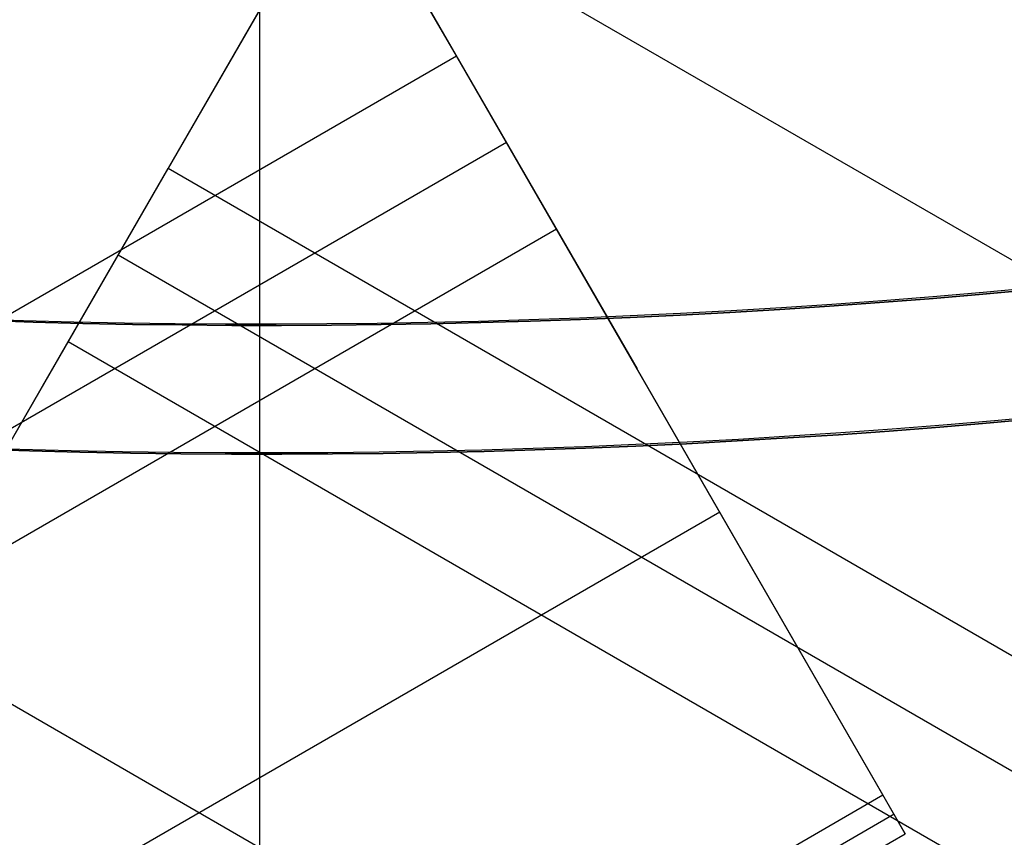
# Model space of a CAD drawing. Extents: x 12963 to 14406, y -2067 to -815.
# Tile 8 of 68: x 13682.18 to 13689.83, y -1682.81 to -1676.47. Entities that reach past the tile are written whole.
import ezdxf

# ---------------------------------------------------------------- set-up
doc = ezdxf.new("R2010")
doc.units = 0
doc.layers.get('0').update_dxf_attribs({"linetype": 'CONTINUOUS'})
doc.layers.add('COLOR', color=7, linetype='CONTINUOUS')

msp = doc.modelspace()

# ---------------------------------------------------------------- linework, layer by layer
for p, q in [((13681.63096591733, -1669.911370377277, 55.32807901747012), (13689.0641219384, -1682.785974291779, 51.89592044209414)), ((13680.12751710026, -1683.180594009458, 80.01480223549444), (13687.5180747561, -1670.379772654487, 76.60231288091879)), ((13682.75547280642, -1671.859073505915, 52.85821474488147), (13686.98004501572, -1679.17624721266, 52.85821457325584)), ((13685.57742451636, -1676.746837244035, 51.94053995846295), (13682.91798670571, -1672.140555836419, 52.68120646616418)), ((13685.99806291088, -1673.012510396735, 75.7388421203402), (13683.33862510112, -1677.618791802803, 76.47950862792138)), ((13682.36520386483, -1679.304806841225, 77.38020536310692), (13685.83336380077, -1673.297777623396, 77.38020522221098)), ((13684.66834400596, -1675.315651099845, 76.10917537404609), (14351.49886922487, -2060.310434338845, 76.10917537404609)), ((13018.74689929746, -2061.741620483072, 51.94053995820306), (13685.57742451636, -1676.746837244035, 51.94053995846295)), ((13686.35404576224, -1678.091984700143, 51.09465298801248), (13685.57742451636, -1676.746837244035, 51.94053995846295)), ((13683.71032041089, -1676.974996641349, 78.36049159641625), (13683.71032039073, -1676.974996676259, 76.37598966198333)), ((13685.96573513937, -1677.41941097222, 51.51759647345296), (13019.13537038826, -2062.414101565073, 51.51759647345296)), ((13682.56200385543, -1678.963939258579, 77.3253955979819), (13683.33862510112, -1677.618791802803, 76.47950862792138)), ((13683.33862510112, -1677.618791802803, 76.47950862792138), (14350.16915031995, -2062.61357504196, 76.47950862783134)), ((13686.35404576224, -1678.091984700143, 51.09465298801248), (13019.58218006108, -2063.052900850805, 51.09465298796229)), ((13688.89009692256, -1682.484554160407, 50.38835026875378), (13686.35404576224, -1678.091984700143, 51.09465298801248)), ((13682.95031447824, -1678.29136553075, 76.90245211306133), (14349.78083969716, -2063.28614876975, 76.90245211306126)), ((13679.90256604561, -1683.570220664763, 78.06606210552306), (13682.56200385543, -1678.963939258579, 77.3253955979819)), ((13682.56200385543, -1678.963939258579, 77.3253955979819), (14349.36186909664, -2063.941020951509, 77.32539559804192)), ((13687.62207134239, -1680.288269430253, 50.74150162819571), (13021.73614802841, -2064.737686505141, 50.74150162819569)), ((13681.23228495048, -1681.267079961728, 77.69572885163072), (14347.1917246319, -2065.758941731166, 77.69572885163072)), ((13027.25572412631, -2064.47933739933, 50.38835026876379), (13688.89009692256, -1682.484554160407, 50.38835026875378)), ((13689.0641219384, -1682.785974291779, 51.89592044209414), (13688.89009692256, -1682.484554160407, 50.38835026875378)), ((13688.97710943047, -1682.635264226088, 51.14213535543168), (13027.34273662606, -2064.630047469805, 51.14213535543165)), ((13027.42974912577, -2064.780757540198, 51.89592044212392), (13689.0641219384, -1682.785974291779, 51.89592044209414))]:
    msp.add_line(p, q)
at = {"extrusion": (0.112475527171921, 0.194813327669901, 0.9743700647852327)}
msp.add_lwpolyline([(-12693.92521337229, -5351.365580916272), (-12694.43576296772, -5351.056612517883), (-12694.94430877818, -5350.742947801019), (-12695.45079038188, -5350.424605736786), (-12695.95514755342, -5350.101606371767), (-12696.45732028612, -5349.773970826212), (-12696.9572488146, -5349.441721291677), (-12697.45487363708, -5349.104881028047), (-12697.95013553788, -5348.763474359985), (-12698.44297560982, -5348.417526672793), (-12698.93333527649, -5348.067064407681), (-12699.42115631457, -5347.712115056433), (-12699.90638087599, -5347.352707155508), (-12700.38895150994, -5346.988870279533), (-12700.86881118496, -5346.620635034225), (-12701.34590331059, -5346.248033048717), (-12701.82017175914, -5345.871096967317), (-12702.29156088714, -5345.489860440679), (-12702.76001555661, -5345.104358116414), (-12703.22548115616, -5344.714625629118), (-12703.68790362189, -5344.320699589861), (-12704.14722945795, -5343.922617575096), (-12704.60340575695, -5343.52041811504), (-12705.05638022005, -5343.114140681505), (-12705.5061011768, -5342.703825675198), (-12705.95251760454, -5342.289514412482), (-12706.39557914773, -5341.871249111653), (-12706.83523613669, -5341.449072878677), (-12707.27143960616, -5341.023029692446), (-12707.70414131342, -5340.59316438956), (-12708.13329375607, -5340.159522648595), (-12708.55885018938, -5339.722150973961), (-12708.98076464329, -5339.281096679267), (-12709.39899193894, -5338.836407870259), (-12709.81348770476, -5338.388133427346), (-12710.22420839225, -5337.936322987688), (-12710.63111129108, -5337.481026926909), (-12711.03415454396, -5337.022296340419), (-12711.43329716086, -5336.560183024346), (-12711.82849903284, -5336.094739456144), (-12712.21972094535, -5335.626018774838), (-12712.60692459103, -5335.154074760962), (-12712.99007258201, -5334.678961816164), (-12713.36912846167, -5334.200734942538), (-12713.74405671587, -5333.719449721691), (-12714.11482278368, -5333.235162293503), (-12714.48139306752, -5332.747929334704), (-12714.84373494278, -5332.257808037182), (-12715.2018167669, -5331.764856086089), (-12715.55560788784, -5331.269131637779), (-12715.90507865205, -5330.770693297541), (-12716.25020041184, -5330.269600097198), (-12716.59094553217, -5329.765911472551), (-12716.9272873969, -5329.259687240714), (-12717.25920041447, -5328.75098757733), (-12717.58666002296, -5328.23987299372), (-12717.90964269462, -5327.726404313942), (-12718.22812593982, -5327.210642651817), (-12718.54208831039, -5326.692649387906), (-12718.85150940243, -5326.172486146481), (-12719.15636985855, -5325.650214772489), (-12719.45665136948, -5325.125897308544), (-12719.75233667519, -5324.59959597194), (-12720.04340956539, -5324.071373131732), (-12720.32985487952, -5323.541291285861), (-12720.61165850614, -5323.00941303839), (-12720.88880738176, -5322.475801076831), (-12721.16128948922, -5321.940518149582), (-12721.42909385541, -5321.403627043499), (-12721.69221054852, -5320.865190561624), (-12721.95063067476, -5320.325271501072), (-12722.20434637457, -5319.783932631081), (-12722.45335081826, -5319.241236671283), (-12722.69763820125, -5318.697246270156), (-12722.9372037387, -5318.152023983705), (-12723.17204365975, -5317.605632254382), (-12723.40215520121, -5317.058133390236), (-12723.62753660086, -5316.509589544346), (-12723.84818709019, -5315.960062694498), (-12724.06410688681, -5315.409614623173), (-12724.27529718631, -5314.858306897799), (-12724.48176015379, -5314.306200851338), (-12724.68349891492, -5313.753357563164), (-12724.8805175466, -5313.199837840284), (-12725.07282106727, -5312.645702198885), (-12725.26041542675, -5312.091010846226), (-12725.44330749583, -5311.535823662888), (-12725.62150505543, -5310.980200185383), (-12725.79501678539, -5310.424199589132), (-12725.96385225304, -5309.867880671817), (-12726.12802190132, -5309.311301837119), (-12726.28753703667, -5308.754521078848), (-12726.44240981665, -5308.197595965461), (-12726.59265323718, -5307.640583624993), (-12726.73828111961, -5307.083540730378), (-12726.87930809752, -5306.526523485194), (-12727.01574960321, -5305.969587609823), (-12727.14762185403, -5305.41278832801), (-12727.2749418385, -5304.856180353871), (-12727.39772730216, -5304.299817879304), (-12727.5159967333, -5303.74375456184), (-12727.6297693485, -5303.188043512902), (-12727.73906507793, -5302.632737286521), (-12727.84390455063, -5302.07788786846), (-12727.94430907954, -5301.523546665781), (-12728.04030064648, -5300.969764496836), (-12728.13190188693, -5300.416591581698), (-12728.21913607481, -5299.864077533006), (-12728.30202710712, -5299.312271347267), (-12728.38059948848, -5298.761221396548), (-12728.45487831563, -5298.210975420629), (-12728.52488926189, -5297.661580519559), (-12728.59065856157, -5297.113083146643), (-12728.65221299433, -5296.565529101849), (-12728.70957986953, -5296.018963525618), (-12728.76278701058, -5295.473430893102), (-12728.81186273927, -5294.9289750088), (-12728.85683586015, -5294.385639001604), (-12728.89773564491, -5293.843465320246), (-12728.93459181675, -5293.302495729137), (-12728.96743453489, -5292.762771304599), (-12728.99629437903, -5292.224332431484), (-12729.02120233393, -5291.687218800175), (-12729.04218977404, -5291.151469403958), (-12729.05928844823, -5290.617122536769), (-12729.07253046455, -5290.084215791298), (-12729.08194827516, -5289.552786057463), (-12729.0875746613, -5289.022869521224), (-12729.08944271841, -5288.494501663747), (-12729.08764350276, -5287.975960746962), (-12729.08222485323, -5287.455927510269), (-12729.07315547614, -5286.934435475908), (-12729.06040436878, -5286.411518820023), (-12729.04394083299, -5285.887212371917), (-12729.02373448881, -5285.36155161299), (-12728.99975528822, -5284.834572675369), (-12728.97197352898, -5284.306312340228), (-12728.94035986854, -5283.776808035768), (-12728.90488533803, -5283.246097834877), (-12728.8655213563, -5282.714220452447), (-12728.822239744, -5282.181215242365), (-12728.77501273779, -5281.647122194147), (-12728.72381300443, -5281.111981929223), (-12728.6686136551, -5280.575835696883), (-12728.60938825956, -5280.038725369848), (-12728.54611086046, -5279.500693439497), (-12728.47875598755, -5278.961783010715), (-12728.40729867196, -5278.422037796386), (-12728.33171446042, -5277.8815021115), (-12728.25197942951, -5277.340220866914), (-12728.16807019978, -5276.798239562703), (-12728.07996394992, -5276.255604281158), (-12727.98763843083, -5275.712361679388), (-12727.89107197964, -5275.168558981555), (-12727.79024353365, -5274.624243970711), (-12727.68513264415, -5274.079464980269), (-12727.57571949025, -5273.53427088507), (-12727.46198489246, -5272.988711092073), (-12727.34391032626, -5272.442835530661), (-12727.22147793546, -5271.896694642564), (-12727.09467054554, -5271.350339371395), (-12726.96347167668, -5270.803821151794), (-12726.82786555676, -5270.257191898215), (-12726.68783713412, -5269.710503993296), (-12726.54337209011, -5269.163810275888), (-12726.39445685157, -5268.617164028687), (-12726.24107860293, -5268.070618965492), (-12726.08322529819, -5267.524229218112), (-12725.92088567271, -5266.978049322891), (-12725.75404925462, -5266.432134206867), (-12725.58270637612, -5265.886539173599), (-12725.40684818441, -5265.341319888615), (-12725.22646665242, -5264.796532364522), (-12725.0415545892, -5264.252232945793), (-12724.85210565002, -5263.708478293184), (-12724.6581143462, -5263.165325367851), (-12724.45957605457, -5262.622831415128), (-12724.25648702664, -5262.081053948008), (-12724.04884439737, -5261.540050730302), (-12723.8366461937, -5260.999879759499), (-12723.61989134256, -5260.46059924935), (-12723.39857967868, -5259.922267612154), (-12723.17271195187, -5259.384943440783), (-12722.942289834, -5258.848685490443), (-12722.70731592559, -5258.313552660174), (-12722.46779376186, -5257.779603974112), (-12722.22372781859, -5257.246898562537), (-12721.97512351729, -5256.715495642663), (-12721.7219872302, -5256.185454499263), (-12721.46432628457, -5255.656834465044), (-12721.20214896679, -5255.129694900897), (-12720.9354645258, -5254.604095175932), (-12720.66428317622, -5254.080094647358), (-12720.38861610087, -5253.557752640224), (-12720.10847545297, -5253.037128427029), (-12719.82387435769, -5252.518281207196), (-12719.53482691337, -5252.001270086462), (-12719.24134819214, -5251.486154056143), (-12718.94345424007, -5250.972991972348), (-12718.64116207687, -5250.461842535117), (-12718.33448969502, -5249.952764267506), (-12718.02345605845, -5249.445815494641), (-12717.70808110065, -5248.94105432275), (-12717.38838572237, -5248.438538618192), (-12717.06439178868, -5247.938325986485), (-12716.73612212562, -5247.440473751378), (-12716.40360051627, -5246.945038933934), (-12716.0668516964, -5246.452078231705), (-12715.72590134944, -5245.96164799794), (-12715.38077610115, -5245.473804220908), (-12715.03150351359, -5244.988602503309), (-12714.67811207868, -5244.506098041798), (-12714.32063121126, -5244.026345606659), (-12713.95909124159, -5243.549399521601), (-12713.59352340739, -5243.075313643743), (-12713.22395984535, -5242.604141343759), (-12712.85043358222, -5242.135935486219), (-12712.4729785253, -5241.670748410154), (-12712.09162945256, -5241.208631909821), (-12711.70642200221, -5240.749637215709), (-12711.31739266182, -5240.293814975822), (-12710.92457875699, -5239.841215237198), (-12710.52801843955, -5239.391887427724), (-12710.12775067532, -5238.94588033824), (-12709.7238152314, -5238.503242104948), (-12709.31625266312, -5238.064020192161), (-12708.90510430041, -5237.628261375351), (-12708.49041223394, -5237.196011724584), (-12708.07221930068, -5236.767316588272), (-12707.65056906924, -5236.342220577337), (-12707.22550582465, -5235.920767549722), (-12706.79707455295, -5235.503000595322), (-12706.36532092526, -5235.088962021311), (-12705.93029128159, -5234.678693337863), (-12705.49203261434, -5234.27223524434), (-12705.05059255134, -5233.869627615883), (-12704.60601933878, -5233.47090949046), (-12704.15836182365, -5233.076119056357), (-12703.70766943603, -5232.685293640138), (-12703.253992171, -5232.298469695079), (-12702.79738057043, -5231.915682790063), (-12702.33788570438, -5231.53696759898), (-12701.87555915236, -5231.162357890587), (-12701.41045298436, -5230.791886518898), (-12700.94261974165, -5230.42558541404), (-12700.47211241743, -5230.063485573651), (-12699.99898443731, -5229.705617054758), (-12699.52328963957, -5229.352008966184), (-12699.04508225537, -5229.002689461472), (-12698.56441688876, -5228.657685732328), (-12698.08134849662, -5228.317024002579), (-12697.59593236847, -5227.980729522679), (-12697.10822410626, -5227.648826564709), (-12696.61827960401, -5227.321338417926), (-12696.12615502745, -5226.998287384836), (-12695.63190679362, -5226.679694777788), (-12695.13559155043, -5226.365580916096)], dxfattribs=at)
at = {"extrusion": (0.1124755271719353, 0.1948133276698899, 0.9743700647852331)}
msp.add_lwpolyline([(-12693.01435559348, -5226.365580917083), (-12693.53542520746, -5226.670372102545), (-12694.05454487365, -5226.980022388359), (-12694.57165131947, -5227.29451397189), (-12695.08668143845, -5227.613827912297), (-12695.59957231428, -5227.937944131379), (-12696.11026124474, -5228.266841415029), (-12696.61868576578, -5228.600497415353), (-12697.12478367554, -5228.938888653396), (-12697.62849305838, -5229.281990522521), (-12698.12975230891, -5229.629777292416), (-12698.62850015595, -5229.982222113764), (-12699.12467568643, -5230.339297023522), (-12699.61821836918, -5230.70097295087), (-12700.1090680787, -5231.067219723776), (-12700.5971651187, -5231.438006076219), (-12701.08245024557, -5231.813299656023), (-12701.56486469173, -5232.193067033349), (-12702.04435018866, -5232.577273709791), (-12702.52084898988, -5232.965884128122), (-12702.99430389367, -5233.358861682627), (-12703.4646582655, -5233.756168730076), (-12703.9318560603, -5234.157766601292), (-12704.39584184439, -5234.563615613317), (-12704.85656081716, -5234.973675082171), (-12705.31395883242, -5235.387903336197), (-12705.76798241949, -5235.806257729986), (-12706.21857880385, -5236.228694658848), (-12706.66569592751, -5236.655169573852), (-12707.10928246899, -5237.085636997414), (-12707.54928786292, -5237.520050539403), (-12707.98566231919, -5237.958362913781), (-12708.41835684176, -5238.400525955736), (-12708.84732324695, -5238.84649063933), (-12709.27251418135, -5239.296207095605), (-12709.69388313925, -5239.749624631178), (-12710.11138447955, -5240.206691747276), (-12710.52497344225, -5240.667356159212), (-12710.93460616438, -5241.131564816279), (-12711.34023969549, -5241.599263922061), (-12711.74183201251, -5242.070398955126), (-12712.13934203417, -5242.544914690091), (-12712.53272963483, -5243.022755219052), (-12712.92195565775, -5243.503863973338), (-12713.30698192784, -5243.988183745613), (-12713.68777126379, -5244.47565671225), (-12714.0642874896, -5244.966224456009), (-12714.43649544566, -5245.459827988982), (-12714.80436099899, -5245.956407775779), (-12715.16785105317, -5246.455903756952), (-12715.52693355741, -5246.95825537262), (-12715.88157751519, -5247.463401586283), (-12716.23175299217, -5247.971280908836), (-12716.57743112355, -5248.481831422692), (-12716.91858412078, -5248.994990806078), (-12717.25518527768, -5249.510696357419), (-12717.58720897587, -5250.02888501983), (-12717.91463068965, -5250.549493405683), (-12718.23742699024, -5251.072457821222), (-12718.55557554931, -5251.597714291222), (-12718.86905514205, -5252.125198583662), (-12719.17784564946, -5252.654846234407), (-12719.48192806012, -5253.186592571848), (-12719.78128447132, -5253.72037274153), (-12720.07589808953, -5254.256121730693), (-12720.36575323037, -5254.793774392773), (-12720.65083531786, -5255.333265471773), (-12720.93113088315, -5255.874529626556), (-12721.20662756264, -5256.417501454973), (-12721.47731409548, -5256.962115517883), (-12721.74318032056, -5257.508306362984), (-12722.00421717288, -5258.056008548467), (-12722.26041667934, -5258.605156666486), (-12722.51177195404, -5259.155685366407), (-12722.75827719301, -5259.70752937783), (-12722.99992766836, -5260.260623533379), (-12723.23671972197, -5260.814902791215), (-12723.46865075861, -5261.370302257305), (-12723.6957192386, -5261.926757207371), (-12723.91792466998, -5262.48420310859), (-12724.13526760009, -5263.042575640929), (-12724.34774960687, -5263.601810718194), (-12724.55537328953, -5264.161844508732), (-12724.75814225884, -5264.722613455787), (-12724.95606112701, -5265.284054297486), (-12725.14913549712, -5265.846104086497), (-12725.33737195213, -5266.408700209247), (-12725.52077804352, -5266.971780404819), (-12725.69936227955, -5267.535282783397), (-12725.87313411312, -5268.099145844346), (-12726.04210392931, -5268.663308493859), (-12726.20628303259, -5269.227710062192), (-12726.36568363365, -5269.792290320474), (-12726.52031883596, -5270.356989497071), (-12726.67020262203, -5270.921748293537), (-12726.81534983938, -5271.486507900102), (-12726.95577618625, -5272.05121001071), (-12727.09149819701, -5272.615796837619), (-12727.22253322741, -5273.180211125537), (-12727.34889943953, -5273.744396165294), (-12727.47061578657, -5274.308295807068), (-12727.58770199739, -5274.871854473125), (-12727.70017856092, -5275.43501717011), (-12727.80806671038, -5275.997729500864), (-12727.91138840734, -5276.559937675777), (-12728.01016632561, -5277.121588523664), (-12728.10442383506, -5277.682629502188), (-12728.1941849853, -5278.243008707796), (-12728.27947448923, -5278.802674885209), (-12728.36031770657, -5279.361577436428), (-12728.43674062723, -5279.919666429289), (-12728.50876985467, -5280.476892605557), (-12728.57643258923, -5281.03320738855), (-12728.63975661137, -5281.588562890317), (-12728.69877026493, -5282.142911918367), (-12728.75350244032, -5282.696207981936), (-12728.80398255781, -5283.248405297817), (-12728.85024055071, -5283.799458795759), (-12728.89230684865, -5284.349324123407), (-12728.9302123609, -5284.897957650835), (-12728.96398845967, -5285.445316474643), (-12728.9936669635, -5285.991358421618), (-12729.01928012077, -5286.536042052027), (-12729.04086059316, -5287.079326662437), (-12729.05844143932, -5287.621172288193), (-12729.07205609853, -5288.161539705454), (-12729.08173837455, -5288.700390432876), (-12729.08752241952, -5289.237686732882), (-12729.08944271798, -5289.773391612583), (-12729.08769105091, -5290.285034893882), (-12729.08241587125, -5290.798131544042), (-12729.07358711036, -5291.312649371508), (-12729.06117497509, -5291.828555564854), (-12729.04514996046, -5292.34581669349), (-12729.02548286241, -5292.864398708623), (-12729.0021447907, -5293.384266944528), (-12728.97510718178, -5293.905386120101), (-12728.94434181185, -5294.427720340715), (-12728.9098208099, -5294.951233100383), (-12728.87151667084, -5295.47588728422), (-12728.82940226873, -5296.001645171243), (-12728.78345086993, -5296.528468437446), (-12728.73363614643, -5297.05631815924), (-12728.67993218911, -5297.585154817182), (-12728.62231352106, -5298.114938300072), (-12728.56075511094, -5298.645627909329), (-12728.49523238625, -5299.177182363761), (-12728.42572124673, -5299.709559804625), (-12728.35219807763, -5300.242717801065), (-12728.27463976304, -5300.776613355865), (-12728.19302369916, -5301.311202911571), (-12728.10732780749, -5301.846442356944), (-12728.01753054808, -5302.382287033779), (-12727.92361093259, -5302.918691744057), (-12727.8255485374, -5303.455610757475), (-12727.72332351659, -5303.992997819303), (-12727.61691661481, -5304.530806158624), (-12727.50630918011, -5305.068988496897), (-12727.39148317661, -5305.607497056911), (-12727.27242119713, -5306.146283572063), (-12727.14910647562, -5306.685299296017), (-12727.02152289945, -5307.224495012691), (-12726.88965502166, -5307.763821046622), (-12726.7534880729, -5308.303227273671), (-12726.61300797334, -5308.842663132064), (-12726.46820134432, -5309.382077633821), (-12726.31905551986, -5309.921419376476), (-12726.16555855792, -5310.460636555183), (-12726.0076992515, -5310.999676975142), (-12725.8454671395, -5311.538488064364), (-12725.67885251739, -5312.077016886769), (-12725.50784644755, -5312.615210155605), (-12725.33244076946, -5313.153014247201), (-12725.15262810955, -5313.690375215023), (-12724.96840189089, -5314.227238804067), (-12724.77975634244, -5314.763550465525), (-12724.58668650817, -5315.299255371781), (-12724.38918825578, -5315.834298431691), (-12724.18725828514, -5316.368624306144), (-12723.98089413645, -5316.90217742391), (-12723.77009419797, -5317.434901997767), (-12723.55485771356, -5317.966742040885), (-12723.33518478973, -5318.497641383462), (-12723.11107640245, -5319.027543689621), (-12722.88253440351, -5319.556392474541), (-12722.64956152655, -5320.084131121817), (-12722.41216139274, -5320.610702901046), (-12722.170338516, -5321.136050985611), (-12721.92409830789, -5321.660118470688), (-12721.67344708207, -5322.182848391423), (-12721.41839205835, -5322.704183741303), (-12721.1589413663, -5323.224067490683), (-12720.89510404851, -5323.742442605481), (-12720.62689006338, -5324.25925206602), (-12720.35431028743, -5324.774438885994), (-12720.07737651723, -5325.28794613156), (-12719.79610147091, -5325.799716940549), (-12719.51049878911, -5326.309694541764), (-12719.22058303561, -5326.817822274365), (-12718.9263696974, -5327.324043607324), (-12718.62787518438, -5327.828302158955), (-12718.32511682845, -5328.330541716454), (-12718.01811288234, -5328.830706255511), (-12717.70688251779, -5329.328739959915), (-12717.39144582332, -5329.824587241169), (-12717.07182380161, -5330.318192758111), (-12716.74803836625, -5330.809501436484), (-12716.42011233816, -5331.298458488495), (-12716.08806944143, -5331.785009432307), (-12715.75193429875, -5332.269100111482), (-12715.41173242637, -5332.750676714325), (-12715.06749022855, -5333.229685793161), (-12714.71923499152, -5333.706074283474), (-12714.36699487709, -5334.179789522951), (-12714.01079891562, -5334.650779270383), (-12713.6506769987, -5335.118991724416), (-12713.28665987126, -5335.584375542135), (-12712.91877912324, -5336.046879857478), (-12712.54706718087, -5336.506454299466), (-12712.17155729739, -5336.963049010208), (-12711.79228354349, -5337.416614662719), (-12711.40928079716, -5337.867102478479), (-12711.0225847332, -5338.314464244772), (-12710.63223181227, -5338.758652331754), (-12710.23825926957, -5339.199619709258), (-12709.84070510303, -5339.637319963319), (-12709.43960806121, -5340.071707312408), (-12709.03500763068, -5340.502736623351), (-12708.62694402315, -5340.930363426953), (-12708.21545816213, -5341.354543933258), (-12707.80059166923, -5341.775235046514), (-12707.38238685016, -5342.192394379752), (-12706.96088668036, -5342.605980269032), (-12706.53613479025, -5343.015951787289), (-12706.10817545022, -5343.422268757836), (-12705.67705355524, -5343.824891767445), (-12705.24281460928, -5344.223782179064), (-12704.80550470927, -5344.618902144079), (-12704.3651705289, -5345.010214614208), (-12703.92185930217, -5345.397683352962), (-12703.47561880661, -5345.781272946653), (-12703.02649734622, -5346.160948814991), (-12702.57454373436, -5346.536677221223), (-12702.1198072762, -5346.908425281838), (-12701.66233775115, -5347.276160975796), (-12701.20218539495, -5347.639853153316), (-12700.7394008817, -5347.999471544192), (-12700.27403530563, -5348.354986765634), (-12699.80614016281, -5348.706370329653), (-12699.33576733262, -5349.053594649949), (-12698.8629690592, -5349.396633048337), (-12698.38779793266, -5349.735459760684), (-12697.91030687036, -5350.070049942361), (-12697.43054909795, -5350.400379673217), (-12696.94857813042, -5350.726425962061), (-12696.46444775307, -5351.048166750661), (-12695.97821200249, -5351.365580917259)], dxfattribs=at)
at = {"extrusion": (0.1124755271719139, 0.1948133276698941, 0.9743700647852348)}
msp.add_lwpolyline([(-12699.37540150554, -5226.365580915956), (-12699.85081632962, -5226.700698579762), (-12700.32397979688, -5227.039889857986), (-12700.79484275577, -5227.383131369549), (-12701.26335635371, -5227.730398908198), (-12701.72947205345, -5228.081667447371), (-12702.1931416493, -5228.436911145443), (-12702.65431728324, -5228.796103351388), (-12703.11295146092, -5229.159216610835), (-12703.56899706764, -5229.526222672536), (-12704.02240738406, -5229.897092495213), (-12704.47313610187, -5230.271796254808), (-12704.92113733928, -5230.65030335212), (-12705.36636565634, -5231.032582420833), (-12705.80877607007, -5231.418601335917), (-12706.24832406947, -5231.808327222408), (-12706.68496563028, -5232.20172646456), (-12707.11865722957, -5232.59876471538), (-12707.54935586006, -5232.999406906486), (-12707.97701904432, -5233.403617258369), (-12708.40160484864, -5233.811359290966), (-12708.8230718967, -5234.222595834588), (-12709.241379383, -5234.637289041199), (-12709.65648708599, -5235.055400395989), (-12710.06835538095, -5235.476890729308), (-12710.47694525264, -5235.901720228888), (-12710.88221830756, -5236.329848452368), (-12711.28413678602, -5236.761234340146), (-12711.68266357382, -5237.195836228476), (-12712.07776221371, -5237.633611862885), (-12712.46939691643, -5238.074518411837), (-12712.85753257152, -5238.51851248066), (-12713.24213475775, -5238.965550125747), (-12713.62316975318, -5239.415586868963), (-12714.00060454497, -5239.868577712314), (-12714.37440683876, -5240.324477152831), (-12714.7445450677, -5240.783239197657), (-12715.11098840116, -5241.244817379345), (-12715.47370675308, -5241.70916477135), (-12715.83267078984, -5242.176234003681), (-12716.18785193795, -5242.645977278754), (-12716.53922239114, -5243.118346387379), (-12716.88675511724, -5243.593292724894), (-12717.23042386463, -5244.070767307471), (-12717.57020316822, -5244.550720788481), (-12717.90606835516, -5245.033103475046), (-12718.23799555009, -5245.517865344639), (-12718.56596167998, -5246.004956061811), (-12718.88994447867, -5246.494324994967), (-12719.20992249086, -5246.985921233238), (-12719.52587507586, -5247.479693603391), (-12719.83778241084, -5247.975590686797), (-12720.14562549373, -5248.473560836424), (-12720.44938614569, -5248.973552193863), (-12720.74904701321, -5249.475512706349), (-12721.04459156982, -5249.979390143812), (-12721.33600411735, -5250.485132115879), (-12721.62326978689, -5250.992686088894), (-12721.90637453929, -5251.501999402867), (-12722.18530516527, -5252.013019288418), (-12722.46004928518, -5252.525692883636), (-12722.73059534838, -5253.039967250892), (-12722.99693263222, -5253.555789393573), (-12723.25905124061, -5254.073106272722), (-12723.51694210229, -5254.591864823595), (-12723.77059696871, -5255.112011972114), (-12724.02000841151, -5255.633494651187), (-12724.26516981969, -5256.156259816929), (-12724.50607539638, -5256.680254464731), (-12724.74272015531, -5257.205425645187), (-12724.97509991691, -5257.731720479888), (-12725.20321130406, -5258.25908617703), (-12725.42705173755, -5258.787470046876), (-12725.64661943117, -5259.31681951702), (-12725.86191338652, -5259.847082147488), (-12726.07293338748, -5260.378205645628), (-12726.27967999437, -5260.910137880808), (-12726.48215453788, -5261.442826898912), (-12726.68035911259, -5261.976220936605), (-12726.87429657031, -5262.510268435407), (-12727.0639705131, -5263.044918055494), (-12727.24938528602, -5263.580118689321), (-12727.4305459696, -5264.115819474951), (-12727.60745837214, -5264.651969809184), (-12727.78012902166, -5265.188519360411), (-12727.94856515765, -5265.725418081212), (-12728.11277472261, -5266.262616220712), (-12728.27276635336, -5266.800064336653), (-12728.42854937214, -5267.337713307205), (-12728.58013377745, -5267.875514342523), (-12728.7275302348, -5268.413418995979), (-12728.87075006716, -5268.95137917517), (-12729.00980524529, -5269.489347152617), (-12729.14470837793, -5270.027275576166), (-12729.2754727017, -5270.565117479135), (-12729.40211207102, -5271.102826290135), (-12729.52464094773, -5271.64035584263), (-12729.64307439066, -5272.17766038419), (-12729.75742804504, -5272.714694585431), (-12729.86771813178, -5273.251413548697), (-12729.97396143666, -5273.787772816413), (-12730.07617529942, -5274.323728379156), (-12730.17437760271, -5274.859236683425), (-12730.26858676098, -5275.394254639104), (-12730.3588217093, -5275.928739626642), (-12730.44510189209, -5276.462649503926), (-12730.52744725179, -5276.995942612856), (-12730.60587821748, -5277.528577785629), (-12730.68041569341, -5278.06051435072), (-12730.75108104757, -5278.591712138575), (-12730.81789610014, -5279.122131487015), (-12730.88088311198, -5279.651733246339), (-12730.94006477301, -5280.180478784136), (-12730.99546419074, -5280.708329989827), (-12731.04710487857, -5281.235249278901), (-12731.09501074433, -5281.761199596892), (-12731.13920607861, -5282.286144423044), (-12731.17971554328, -5282.810047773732), (-12731.21656415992, -5283.332874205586), (-12731.24977729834, -5283.854588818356), (-12731.27938066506, -5284.375157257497), (-12731.30540029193, -5284.894545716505), (-12731.32786252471, -5285.412720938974), (-12731.34679401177, -5285.929650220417), (-12731.36222169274, -5286.445301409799), (-12731.37417278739, -5286.959642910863), (-12731.38267478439, -5287.472643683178), (-12731.38775543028, -5287.984273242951), (-12731.38944271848, -5288.49450166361), (-12731.3876952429, -5289.013750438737), (-12731.38243302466, -5289.534449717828), (-12731.37362656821, -5290.056567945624), (-12731.3612466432, -5290.580072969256), (-12731.34526429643, -5291.104932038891), (-12731.32565086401, -5291.63111180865), (-12731.30237798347, -5292.158578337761), (-12731.2754176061, -5292.68729709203), (-12731.24474200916, -5293.217232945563), (-12731.21032380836, -5293.748350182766), (-12731.17213597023, -5294.280612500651), (-12731.13015182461, -5294.81398301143), (-12731.08434507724, -5295.348424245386), (-12731.03468982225, -5295.883898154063), (-12730.98116055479, -5296.420366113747), (-12730.92373218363, -5296.957788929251), (-12730.86238004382, -5297.496126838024), (-12730.79707990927, -5298.03533951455), (-12730.72780800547, -5298.575386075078), (-12730.65454102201, -5299.116225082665), (-12730.57725612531, -5299.65781455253), (-12730.49593097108, -5300.200111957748), (-12730.41054371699, -5300.743074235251), (-12730.32107303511, -5301.286657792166), (-12730.22749812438, -5301.830818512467), (-12730.12979872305, -5302.375511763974), (-12730.02795512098, -5302.920692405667), (-12729.9219481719, -5303.46631479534), (-12729.81175930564, -5304.012332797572), (-12729.69737054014, -5304.558699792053), (-12729.57876449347, -5305.10536868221), (-12729.45592439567, -5305.652291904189), (-12729.32883410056, -5306.199421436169), (-12729.19747809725, -5306.746708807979), (-12729.06184152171, -5307.294105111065), (-12728.92191016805, -5307.841561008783), (-12728.77767049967, -5308.389026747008), (-12728.62910966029, -5308.93645216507), (-12728.47621548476, -5309.483786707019), (-12728.31897650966, -5310.030979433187), (-12728.15738198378, -5310.577979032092), (-12727.99142187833, -5311.124733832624), (-12727.82108689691, -5311.671191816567), (-12727.64636848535, -5312.217300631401), (-12727.46725884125, -5312.763007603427), (-12727.28375092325, -5313.308259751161), (-12727.09583846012, -5313.853003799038), (-12726.90351595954, -5314.397186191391), (-12726.70677871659, -5314.940753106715), (-12726.50562282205, -5315.483650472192), (-12726.30004517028, -5316.025823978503), (-12726.09004346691, -5316.567219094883), (-12725.87561623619, -5317.107781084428), (-12725.65676282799, -5317.647455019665), (-12725.43348342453, -5318.186185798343), (-12725.20577904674, -5318.72391815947), (-12724.97365156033, -5319.260596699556), (-12724.73710368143, -5319.796165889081), (-12724.49613898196, -5320.330570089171), (-12724.25076189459, -5320.863753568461), (-12724.0009777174, -5321.395660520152), (-12723.74679261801, -5321.926235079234), (-12723.48821363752, -5322.455421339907), (-12723.22524869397, -5322.983163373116), (-12722.95790658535, -5323.509405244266), (-12722.68619699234, -5324.034091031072), (-12722.41013048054, -5324.557164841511), (-12722.12971850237, -5325.078570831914), (-12721.84497339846, -5325.598253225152), (-12721.55590839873, -5326.116156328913), (-12721.26253762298, -5326.632224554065), (-12720.96487608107, -5327.146402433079), (-12720.66293967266, -5327.658634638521), (-12720.35674518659, -5328.168866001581), (-12720.04631029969, -5328.677041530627), (-12719.73165357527, -5329.183106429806), (-12719.41279446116, -5329.687006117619), (-12719.08975328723, -5330.188686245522), (-12718.76255126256, -5330.688092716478), (-12718.4312104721, -5331.185171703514), (-12718.09575387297, -5331.679869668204), (-12717.75620529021, -5332.172133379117), (-12717.41258941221, -5332.661909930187), (-12717.06493178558, -5333.149146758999), (-12716.71325880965, -5333.633791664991), (-12716.35759773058, -5334.115792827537), (-12715.99797663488, -5334.595098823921), (-12715.63442444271, -5335.071658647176), (-12715.26697090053, -5335.545421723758), (-12714.89564657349, -5336.016337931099), (-12714.52048283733, -5336.484357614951), (-12714.14151186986, -5336.94943160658), (-12713.75876664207, -5337.411511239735), (-12713.37228090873, -5337.870548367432), (-12712.98208919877, -5338.326495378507), (-12712.58822680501, -5338.779305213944), (-12712.19072977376, -5339.228931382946), (-12711.78963489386, -5339.675327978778), (-12711.38497968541, -5340.118449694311), (-12710.97680238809, -5340.558251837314), (-12710.56514194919, -5340.994690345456), (-12710.15003801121, -5341.427721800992), (-12709.73153089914, -5341.857303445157), (-12709.30966160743, -5342.283393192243), (-12708.88447178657, -5342.705949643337), (-12708.45600372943, -5343.12493209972), (-12708.02430035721, -5343.54030057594), (-12707.58940520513, -5343.952015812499), (-12707.15136240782, -5344.360039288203), (-12706.71021668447, -5344.764333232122), (-12706.26601332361, -5345.164860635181), (-12705.81879816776, -5345.561585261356), (-12705.36861759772, -5345.954471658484), (-12704.91551851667, -5346.343485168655), (-12704.45954833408, -5346.728591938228), (-12704.00075494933, -5347.109758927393), (-12703.53918673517, -5347.486953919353), (-12703.07489252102, -5347.860145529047), (-12702.607921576, -5348.229303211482), (-12702.1383235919, -5348.594397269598), (-12701.66614866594, -5348.955398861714), (-12701.19144728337, -5349.312280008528), (-12700.71427029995, -5349.665013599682), (-12700.2346689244, -5350.013573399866), (-12699.75269470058, -5350.357934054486), (-12699.26839948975, -5350.698071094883), (-12698.78183545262, -5351.033960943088), (-12698.2930550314, -5351.365580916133)], dxfattribs=at)
at = {"extrusion": (0.1124755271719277, 0.1948133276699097, 0.9743700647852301)}
msp.add_lwpolyline([(-12700.13301897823, -5351.365580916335), (-12700.598949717, -5351.028257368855), (-12701.06260912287, -5350.686997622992), (-12701.52395032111, -5350.341825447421), (-12701.98292674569, -5349.992765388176), (-12702.43949215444, -5349.639842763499), (-12702.89360064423, -5349.283083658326), (-12703.34520666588, -5348.922514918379), (-12703.7942650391, -5348.558164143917), (-12704.24073096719, -5348.190059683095), (-12704.68456005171, -5347.818230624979), (-12705.1257083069, -5347.442706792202), (-12705.56413217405, -5347.063518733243), (-12705.9997885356, -5346.680697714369), (-12706.43263472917, -5346.294275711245), (-12706.86262856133, -5345.904285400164), (-12707.28972832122, -5345.510760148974), (-12707.71389279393, -5345.113734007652), (-12708.13508127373, -5344.713241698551), (-12708.553253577, -5344.309318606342), (-12708.96837005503, -5343.902000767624), (-12709.38039160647, -5343.491324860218), (-12709.78927968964, -5343.077328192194), (-12710.19499633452, -5342.660048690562), (-12710.59750415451, -5342.239524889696), (-12710.99676635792, -5341.815795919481), (-12711.39274675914, -5341.388901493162), (-12711.78540978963, -5340.958881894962), (-12712.1747205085, -5340.525777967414), (-12712.56064461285, -5340.08963109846), (-12712.94314844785, -5339.650483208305), (-12713.32219901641, -5339.208376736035), (-12713.69776398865, -5338.763354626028), (-12714.06981171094, -5338.31546031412), (-12714.43831121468, -5337.864737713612), (-12714.80323222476, -5337.411231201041), (-12715.16454516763, -5336.954985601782), (-12715.52222117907, -5336.496046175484), (-12715.87623211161, -5336.034458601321), (-12716.22655054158, -5335.570268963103), (-12716.57314977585, -5335.103523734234), (-12716.91600385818, -5334.634269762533), (-12717.25508757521, -5334.162554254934), (-12717.59037646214, -5333.688424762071), (-12717.92184680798, -5333.211929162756), (-12718.24947566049, -5332.733115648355), (-12718.57324083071, -5332.252032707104), (-12718.89312089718, -5331.768729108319), (-12719.20909520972, -5331.283253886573), (-12719.52114389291, -5330.795656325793), (-12719.82924784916, -5330.30598594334), (-12720.13338876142, -5329.814292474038), (-12720.43354909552, -5329.320625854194), (-12720.72971210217, -5328.825036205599), (-12721.02186181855, -5328.32757381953), (-12721.30998306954, -5327.828289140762), (-12721.59406146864, -5327.327232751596), (-12721.87408341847, -5326.824455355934), (-12722.15003611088, -5326.320007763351), (-12722.42190752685, -5325.813940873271), (-12722.68968643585, -5325.30630565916), (-12722.95336239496, -5324.797153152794), (-12723.21292574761, -5324.286534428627), (-12723.46836762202, -5323.774500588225), (-12723.71967992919, -5323.261102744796), (-12723.96685536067, -5322.746392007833), (-12724.20988738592, -5322.230419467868), (-12724.44877024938, -5321.713236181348), (-12724.68349896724, -5321.194893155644), (-12724.91406932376, -5320.675441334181), (-12725.14047786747, -5320.154931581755), (-12725.36272190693, -5319.633414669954), (-12725.58079950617, -5319.110941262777), (-12725.79470947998, -5318.587561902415), (-12726.00445138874, -5318.063326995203), (-12726.21002553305, -5317.538286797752), (-12726.41143294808, -5317.012491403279), (-12726.60867539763, -5316.485990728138), (-12726.80175536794, -5315.958834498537), (-12726.9906760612, -5315.431072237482), (-12727.17544138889, -5314.902753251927), (-12727.35605596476, -5314.373926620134), (-12727.53252509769, -5313.844641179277), (-12727.70485478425, -5313.314945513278), (-12727.87305170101, -5312.784887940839), (-12728.03712319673, -5312.254516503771), (-12728.19707728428, -5311.723878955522), (-12728.35292263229, -5311.193022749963), (-12728.50466855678, -5310.661995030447), (-12728.65232501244, -5310.130842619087), (-12728.79590258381, -5309.599612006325), (-12728.93541247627, -5309.068349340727), (-12729.07086650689, -5308.537100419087), (-12729.20227709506, -5308.005910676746), (-12729.32965725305, -5307.474825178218), (-12729.45302057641, -5306.943888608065), (-12729.57238123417, -5306.413145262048), (-12729.68775395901, -5305.882639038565), (-12729.79915403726, -5305.352413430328), (-12729.9065972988, -5304.82251151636), (-12730.01010010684, -5304.292975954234), (-12730.10967934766, -5303.763848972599), (-12730.2053524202, -5303.235172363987), (-12730.2971372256, -5302.70698747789), (-12730.38505215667, -5302.179335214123), (-12730.46911608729, -5301.652256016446), (-12730.54934836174, -5301.125789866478), (-12730.62576878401, -5300.599976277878), (-12730.69839760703, -5300.0748542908), (-12730.76725552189, -5299.550462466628), (-12730.83236364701, -5299.026838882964), (-12730.8937435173, -5298.504021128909), (-12730.9514170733, -5297.982046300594), (-12731.00540665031, -5297.460950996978), (-12731.05573496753, -5296.940771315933), (-12731.10242511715, -5296.421542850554), (-12731.14550055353, -5295.903300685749), (-12731.18498508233, -5295.3860793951), (-12731.22090284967, -5294.869913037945), (-12731.25327833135, -5294.35483515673), (-12731.28213632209, -5293.840878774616), (-12731.30750192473, -5293.328076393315), (-12731.32940053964, -5292.816459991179), (-12731.347857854, -5292.306061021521), (-12731.36289983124, -5291.796910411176), (-12731.37455270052, -5291.289038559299), (-12731.38284294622, -5290.782475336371), (-12731.38779729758, -5290.277250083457), (-12731.38944271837, -5289.773391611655), (-12731.38764992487, -5289.247453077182), (-12731.38225098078, -5288.720026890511), (-12731.37321524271, -5288.191145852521), (-12731.36051234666, -5287.660843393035), (-12731.34411222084, -5287.129153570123), (-12731.32398509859, -5286.596111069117), (-12731.30010153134, -5286.061751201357), (-12731.27243240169, -5285.526109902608), (-12731.24094893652, -5284.989223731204), (-12731.20562272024, -5284.451129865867), (-12731.16642570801, -5283.911866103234), (-12731.12333023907, -5283.371470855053), (-12731.07630905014, -5282.829983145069), (-12731.02533528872, -5282.287442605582), (-12730.97038252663, -5281.743889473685), (-12730.91142477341, -5281.199364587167), (-12730.84843648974, -5280.653909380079), (-12730.78139260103, -5280.107565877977), (-12730.71026851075, -5279.560376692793), (-12730.635040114, -5279.012385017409), (-12730.55568381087, -5278.463634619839), (-12730.4721765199, -5277.914169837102), (-12730.38449569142, -5277.364035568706), (-12730.2926193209, -5276.81327726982), (-12730.19652596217, -5276.261940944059), (-12730.09619474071, -5275.710073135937), (-12729.99160536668, -5275.157720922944), (-12729.882738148, -5274.60493190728), (-12729.76957400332, -5274.051754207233), (-12729.65209447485, -5273.498236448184), (-12729.53028174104, -5272.944427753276), (-12729.40411862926, -5272.3903777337), (-12729.27358862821, -5271.836136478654), (-12729.13867590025, -5271.281754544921), (-12728.9993652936, -5270.727282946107), (-12728.85564235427, -5270.172773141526), (-12728.70749333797, -5269.618277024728), (-12728.55490522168, -5269.063846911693), (-12728.39786571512, -5268.50953552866), (-12728.23636327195, -5267.955395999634), (-12728.07038710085, -5267.401481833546), (-12727.89992717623, -5266.847846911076), (-12727.72497424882, -5266.294545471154), (-12727.54551985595, -5265.741632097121), (-12727.36155633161, -5265.189161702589), (-12727.17307681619, -5264.637189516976), (-12726.98007526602, -5264.085771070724), (-12726.78254646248, -5263.534962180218), (-12726.58048602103, -5262.984818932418), (-12726.37389039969, -5262.435397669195), (-12726.16275690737, -5261.886754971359), (-12725.94708371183, -5261.338947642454), (-12725.72686984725, -5260.792032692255), (-12725.50211522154, -5260.246067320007), (-12725.27282062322, -5259.701108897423), (-12725.03898772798, -5259.157214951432), (-12724.80061910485, -5258.61444314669), (-12724.55771822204, -5258.072851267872), (-12724.31028945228, -5257.53249720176), (-12724.05833807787, -5256.993438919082), (-12723.80187029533, -5256.455734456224), (-12723.54089321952, -5255.919441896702), (-12723.27541488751, -5255.384619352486), (-12723.00544426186, -5254.851324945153), (-12722.73099123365, -5254.319616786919), (-12722.45206662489, -5253.789552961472), (-12722.16868219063, -5253.261191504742), (-12721.88085062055, -5252.734590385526), (-12721.58858554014, -5252.209807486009), (-12721.29190151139, -5251.686900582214), (-12720.99081403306, -5251.165927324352), (-12720.68533954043, -5250.64694521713), (-12720.37549540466, -5250.130011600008), (-12720.06129993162, -5249.615183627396), (-12719.74277236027, -5249.102518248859), (-12719.41993286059, -5248.592072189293), (-12719.09280253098, -5248.083901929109), (-12718.76140339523, -5247.578063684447), (-12718.42575839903, -5247.074613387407), (-12718.08589140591, -5246.573606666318), (-12717.74182719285, -5246.075098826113), (-12717.39359144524, -5245.579144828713), (-12717.04121075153, -5245.085799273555), (-12716.68471259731, -5244.595116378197), (-12716.32412535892, -5244.10714995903), (-12715.95947829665, -5243.621953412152), (-12715.59080154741, -5243.139579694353), (-12715.21812611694, -5242.660081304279), (-12714.84148387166, -5242.183510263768), (-12714.4609075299, -5241.709918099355), (-12714.07643065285, -5241.239355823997), (-12713.68808763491, -5240.771873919), (-12713.29591369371, -5240.307522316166), (-12712.89994485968, -5239.846350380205), (-12712.50021796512, -5239.388406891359), (-12712.09677063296, -5238.933740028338), (-12711.68964126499, -5238.482397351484), (-12711.27886902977, -5238.034425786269), (-12710.86449385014, -5237.589871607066), (-12710.44655639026, -5237.148780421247), (-12710.02509804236, -5236.711197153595), (-12709.60016091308, -5236.277166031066), (-12709.17178780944, -5235.846730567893), (-12708.74002222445, -5235.419933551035), (-12708.30490832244, -5234.996817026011), (-12707.86649092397, -5234.577422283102), (-12707.42481549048, -5234.161789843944), (-12706.97992810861, -5233.749959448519), (-12706.53187547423, -5233.341970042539), (-12706.08070487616, -5232.937859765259), (-12705.62646417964, -5232.537665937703), (-12705.16920180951, -5232.141425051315), (-12704.70896673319, -5231.749172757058), (-12704.24580844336, -5231.360943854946), (-12703.77977694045, -5230.976772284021), (-12703.31092271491, -5230.596691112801), (-12702.83929672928, -5230.220732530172), (-12702.36495040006, -5229.848927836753), (-12701.88793557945, -5229.481307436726), (-12701.40830453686, -5229.117900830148), (-12700.92610994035, -5228.758736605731), (-12700.44140483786, -5228.403842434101), (-12699.95424263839, -5228.053245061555), (-12699.46467709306, -5227.706970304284), (-12698.97276227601, -5227.365043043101), (-12698.47855256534, -5227.027487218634), (-12697.98210262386, -5226.694325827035), (-12697.48346737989, -5226.365580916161)], dxfattribs=at)
at = {"extrusion": (0.1124755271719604, -0.19481332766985, 0.9743700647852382)}
msp.add_lwpolyline([(11007.54019132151, -8076.64467322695), (11007.02964172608, -8076.335704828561), (11006.52109591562, -8076.022040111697), (11006.01461431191, -8075.703698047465), (11005.51025714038, -8075.380698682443), (11005.00808440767, -8075.053063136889), (11004.5081558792, -8074.720813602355), (11004.01053105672, -8074.383973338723), (11003.51526915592, -8074.042566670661), (11003.02242908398, -8073.696618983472), (11002.5320694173, -8073.34615671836), (11002.04424837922, -8072.991207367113), (11001.55902381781, -8072.631799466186), (11001.07645318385, -8072.267962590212), (11000.59659350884, -8071.899727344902), (11000.11950138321, -8071.527125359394), (10999.64523293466, -8071.150189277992), (10999.17384380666, -8070.768952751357), (10998.70538913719, -8070.383450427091), (10998.23992353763, -8069.993717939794), (10997.77750107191, -8069.599791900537), (10997.31817523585, -8069.201709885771), (10996.86199893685, -8068.799510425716), (10996.40902447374, -8068.393232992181), (10995.959303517, -8067.982917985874), (10995.51288708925, -8067.56860672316), (10995.06982554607, -8067.150341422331), (10994.63016855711, -8066.728165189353), (10994.19396508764, -8066.302122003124), (10993.76126338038, -8065.872256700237), (10993.33211093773, -8065.438614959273), (10992.90655450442, -8065.001243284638), (10992.4846400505, -8064.560188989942), (10992.06641275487, -8064.115500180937), (10991.65191698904, -8063.667225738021), (10991.24119630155, -8063.215415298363), (10990.83429340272, -8062.760119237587), (10990.43125014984, -8062.301388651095), (10990.03210753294, -8061.839275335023), (10989.63690566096, -8061.37383176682), (10989.24568374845, -8060.905111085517), (10988.85848010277, -8060.433167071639), (10988.47533211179, -8059.95805412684), (10988.09627623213, -8059.479827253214), (10987.72134797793, -8058.998542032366), (10987.35058191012, -8058.51425460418), (10986.98401162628, -8058.027021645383), (10986.62166975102, -8057.536900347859), (10986.2635879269, -8057.043948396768), (10985.90979680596, -8056.548223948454), (10985.56032604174, -8056.049785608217), (10985.21520428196, -8055.548692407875), (10984.87445916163, -8055.045003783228), (10984.5381172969, -8054.538779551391), (10984.20620427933, -8054.03007988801), (10983.87874467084, -8053.518965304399), (10983.55576199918, -8053.005496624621), (10983.23727875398, -8052.489734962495), (10982.92331638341, -8051.971741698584), (10982.61389529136, -8051.451578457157), (10982.30903483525, -8050.929307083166), (10982.00875332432, -8050.404989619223), (10981.71306801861, -8049.878688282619), (10981.4219951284, -8049.350465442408), (10981.13554981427, -8048.820383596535), (10980.85374618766, -8048.288505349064), (10980.57659731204, -8047.754893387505), (10980.30411520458, -8047.219610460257), (10980.03631083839, -8046.682719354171), (10979.77319414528, -8046.144282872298), (10979.51477401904, -8045.604363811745), (10979.26105831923, -8045.063024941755), (10979.01205387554, -8044.520328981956), (10978.76776649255, -8043.976338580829), (10978.5282009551, -8043.43111629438), (10978.29336103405, -8042.884724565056), (10978.06324949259, -8042.33722570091), (10977.83786809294, -8041.788681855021), (10977.61721760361, -8041.239155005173), (10977.40129780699, -8040.688706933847), (10977.19010750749, -8040.137399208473), (10976.98364454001, -8039.585293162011), (10976.78190577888, -8039.03244987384), (10976.5848871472, -8038.478930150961), (10976.39258362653, -8037.924794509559), (10976.20498926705, -8037.3701031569), (10976.02209719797, -8036.814915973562), (10975.84389963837, -8036.259292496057), (10975.67038790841, -8035.703291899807), (10975.50155244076, -8035.146972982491), (10975.33738279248, -8034.590394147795), (10975.17786765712, -8034.033613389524), (10975.02299487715, -8033.476688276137), (10974.87275145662, -8032.919675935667), (10974.72712357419, -8032.362633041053), (10974.58609659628, -8031.805615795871), (10974.4496550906, -8031.248679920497), (10974.31778283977, -8030.691880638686), (10974.19046285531, -8030.135272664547), (10974.06767739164, -8029.578910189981), (10973.94940796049, -8029.022846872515), (10973.8356353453, -8028.467135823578), (10973.72633961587, -8027.911829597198), (10973.62150014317, -8027.356980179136), (10973.52109561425, -8026.802638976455), (10973.42510404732, -8026.248856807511), (10973.33350280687, -8025.695683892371), (10973.24626861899, -8025.143169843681), (10973.16337758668, -8024.591363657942), (10973.08480520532, -8024.040313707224), (10973.01052637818, -8023.490067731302), (10972.94051543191, -8022.940672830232), (10972.87474613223, -8022.392175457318), (10972.81319169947, -8021.844621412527), (10972.75582482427, -8021.298055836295), (10972.70261768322, -8020.752523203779), (10972.65354195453, -8020.208067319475), (10972.60856883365, -8019.66473131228), (10972.56766904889, -8019.122557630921), (10972.53081287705, -8018.581588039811), (10972.49797015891, -8018.041863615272), (10972.46911031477, -8017.503424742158), (10972.44420235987, -8016.966311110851), (10972.42321491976, -8016.430561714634), (10972.40611624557, -8015.896214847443), (10972.39287422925, -8015.363308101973), (10972.38345641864, -8014.831878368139), (10972.3778300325, -8014.301961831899), (10972.37596197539, -8013.773593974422)], dxfattribs=at)
for points in [[(13681.82120045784, -1678.788175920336), (13682.21376679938, -1678.800641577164), (13682.60640326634, -1678.810709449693), (13682.99909481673, -1678.818378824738), (13683.39182640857, -1678.823648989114), (13683.78458299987, -1678.826519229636), (13684.17734954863, -1678.826988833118), (13684.57011101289, -1678.825057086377), (13684.96285235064, -1678.820723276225), (13685.35555851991, -1678.81398668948), (13685.74821447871, -1678.804846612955), (13686.14080518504, -1678.793302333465), (13686.53331559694, -1678.779353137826), (13686.9257306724, -1678.762998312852), (13687.31803536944, -1678.744237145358), (13687.71021464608, -1678.723068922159), (13688.10225346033, -1678.69949293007), (13688.4941367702, -1678.673508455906), (13688.88584953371, -1678.645114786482), (13689.27737670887, -1678.614311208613), (13689.66870325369, -1678.581097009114), (13690.05981412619, -1678.545471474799)], [(13681.78641559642, -1679.787544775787), (13682.18511578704, -1679.800205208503), (13682.5838871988, -1679.81043039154), (13682.98271455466, -1679.81821960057), (13683.38158257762, -1679.823572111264), (13683.78047599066, -1679.826487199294), (13684.17937951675, -1679.826964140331), (13684.57827787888, -1679.825002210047), (13684.97715580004, -1679.820600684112), (13685.3759980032, -1679.813758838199), (13685.77478921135, -1679.804475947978), (13686.17351414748, -1679.792751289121), (13686.57215753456, -1679.7785841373), (13686.97070409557, -1679.761973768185), (13687.3691385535, -1679.74291945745), (13687.76744563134, -1679.721420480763), (13688.16561005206, -1679.697476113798), (13688.56361653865, -1679.671085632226), (13688.96144981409, -1679.642248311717), (13689.35909460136, -1679.610963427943), (13689.75653562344, -1679.577230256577), (13690.15375760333, -1679.541048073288)]]:
    msp.add_lwpolyline(points)
for centre, radius, start, end in [((13684.04743158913, -1614.828569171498, 89.37470231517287), 73.24245578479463, 209.9999999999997, 29.99999999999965), ((13684.04743157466, -1614.828569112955, 88.63012703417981), 71.44457953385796, 210.0000000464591, 29.99999995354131), ((13684.04743158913, -1614.828569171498, 89.05580518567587), 71.21139006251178, 210.0000000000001, 29.99999999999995), ((13684.04743158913, -1614.828569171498, 245.6831232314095), 64.99999999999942, 209.9999999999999, 29.99999999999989), ((13684.04743158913, -1614.828569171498, 245.6831232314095), 63.99999999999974, 210.0000000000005, 30.00000000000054), ((13684.04743158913, -1614.828569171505, 88.12500292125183), 70.93945536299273, 254.9999999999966, 345.000000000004), ((13684.04743158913, -1614.828569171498, 68.68735261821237), 73.24245578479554, 211.1713425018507, 311.5923049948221), ((13684.04743158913, -1614.828569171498, 67.93735261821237), 70.94245578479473, 213.8367835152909, 313.7266063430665), ((13684.04743158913, -1614.828569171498, 46.50000292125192), 71.74245578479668, 232.4999999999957, 299.9999328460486)]:
    msp.add_arc(centre, radius, start, end)
at = {"extrusion": (0, 0, -1)}
for centre, radius, start, end in [((-13684.04743158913, -1614.828569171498, -89.37470231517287), 70.94245578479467, 150.0000000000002, 330.0000000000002), ((-13684.04743158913, -1614.828569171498, -46.50000292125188), 70.94245578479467, 150.0000000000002, 330.0000000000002), ((-13684.04743158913, -1614.828569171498, -259.6250029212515), 65.00000000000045, 149.9999999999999, 329.9999999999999), ((-13684.04743158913, -1614.828569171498, -259.6250029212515), 64, 150.0000000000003, 330.0000000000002)]:
    msp.add_arc(centre, radius, start, end, dxfattribs=at)
at = {"layer": 'COLOR'}
msp.add_line((13684.04743872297, -1541.828579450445, 43.50000292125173), (13684.04743872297, -1687.828593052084, 43.50000292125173), dxfattribs=at)
at = {"layer": 'COLOR', "extrusion": (0, 0, -1)}
for centre, radius, start, end in [((-13684.04743872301, -1614.828586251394, 10.54089386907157), 152.392098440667, 333.3815781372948, 153.3815781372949), ((-13684.04743872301, -1614.828586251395, -32.97295255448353), 75.00000000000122, 63.38157813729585, 243.3815781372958), ((-13684.047438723, -1614.828586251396, -43.50000292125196), 73.00000000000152, 63.38157813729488, 243.3815781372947), ((-13684.047438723, -1614.828586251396, -43.50000292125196), 73.00000000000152, 63.38157813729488, 243.3815781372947), ((-13684.04743872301, -1614.828586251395, -33.3991820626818), 73.00000000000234, 63.3815781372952, 243.3815781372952), ((-13684.04743872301, -1614.828586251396, -43.50000292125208), 75.00000000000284, 63.38157813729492, 243.3815781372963), ((-13684.04743872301, -1614.828586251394, 10.54089386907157), 152.3920984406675, 153.3815781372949, 333.3815781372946), ((-13684.04743872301, -1614.828586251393, -43.50000292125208), 75.00000000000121, 243.3815781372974, 63.38157813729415), ((-13684.04743872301, -1614.828586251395, -32.97295255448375), 74.9999999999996, 243.3815781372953, 63.38157813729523), ((-13684.047438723, -1614.828586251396, -43.50000292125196), 73.0000000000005, 243.3815781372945, 63.38157813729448), ((-13684.047438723, -1614.828586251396, -43.50000292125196), 73.0000000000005, 243.3815781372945, 63.38157813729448), ((-13684.04743872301, -1614.828586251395, -33.39918206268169), 72.99999999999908, 243.3815781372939, 63.38157813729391), ((-13684.04743872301, -1614.828586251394, -18.68835025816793), 83.81579491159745, 153.3815781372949, 333.3815781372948), ((-13684.047438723, -1614.828586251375, -26.2000005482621), 61.09154780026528, 153.3815781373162, 333.3815781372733), ((-13684.05554107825, -1614.824543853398, -28.2000005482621), 59.50000000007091, 153.3815781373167, 333.381578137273), ((-13684.05554107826, -1614.824543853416, -27.2000005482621), 59.50000000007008, 153.3815781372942, 333.3815781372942), ((-13684.04743872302, -1614.828586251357, -22.44590218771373), 75.00000000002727, 243.3815781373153, 333.3815781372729), ((-13684.04743872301, -1614.828586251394, -17.30945272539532), 81.95014076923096, 262.6396124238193, 314.1043243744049)]:
    msp.add_arc(centre, radius, start, end, dxfattribs=at)
at = {"layer": 'COLOR'}
for centre, radius, start, end in [((13684.04743872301, -1614.828586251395, -35.79999945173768), 153, 26.61842186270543, 206.618421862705), ((13684.04743872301, -1614.828586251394, -11.46081713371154), 152.9999999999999, 26.61842186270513, 206.6184218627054), ((13684.04743872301, -1614.828586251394, -23.63040829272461), 153.0000000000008, 26.61842186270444, 206.6184218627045), ((13684.047438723, -1614.828586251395, -10.90949982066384), 152.8342956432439, 26.61842186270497, 206.6184218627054), ((13684.04743872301, -1614.828586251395, -35.79999945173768), 150, 26.61842186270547, 206.618421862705), ((13684.04743872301, -1614.828586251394, -11.46081713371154), 153, 206.6184218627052, 26.6184218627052), ((13684.04743872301, -1614.828586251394, -35.79999945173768), 153, 206.6184218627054, 26.61842186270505), ((13684.04743872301, -1614.828586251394, -23.63040829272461), 153.0000000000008, 206.618421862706, 26.61842186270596), ((13684.047438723, -1614.828586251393, -10.90949982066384), 152.8342956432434, 206.6184218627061, 26.61842186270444), ((13684.04743872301, -1614.828586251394, -35.79999945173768), 150, 206.6184218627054, 26.61842186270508), ((13684.047438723, -1614.828586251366, 23.29836120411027), 73.00000000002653, 253.2152822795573, 295.0338760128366)]:
    msp.add_arc(centre, radius, start, end, dxfattribs=at)

doc.saveas('drawing.dxf')
